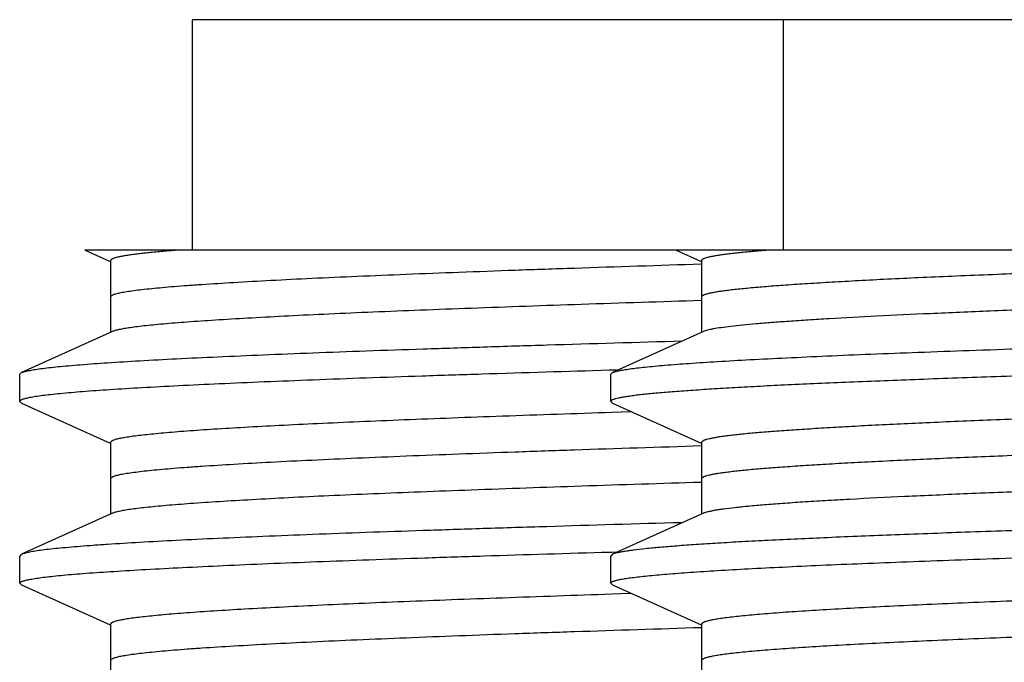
# Model space of a CAD drawing. Header units: inches. Extents: x 0 to 22, y 0 to 17.
# Tile 93 of 217: x 8.4283 to 8.5366, y 5.7005 to 5.7713. Entities that reach past the tile are written whole.
import ezdxf

# ---------------------------------------------------------------- set-up
doc = ezdxf.new("R2010")
doc.units = ezdxf.units.IN
doc.header["$LTSCALE"] = 1.21
doc.header["$MEASUREMENT"] = 0
doc.layers.get('0').update_dxf_attribs({"linetype": 'CONTINUOUS'})
doc.layers.add('02___PRT_ALL_AXES', color=7, linetype='CONTINUOUS')

msp = doc.modelspace()

# ---------------------------------------------------------------- linework, layer by layer
at = {"color": 7, "linetype": 'CONTINUOUS'}
for p, q in [((8.43545, 5.74592), (8.43549, 5.7459)), ((8.43545, 5.74592), (8.73132, 5.74592)), ((8.43549, 5.7459), (8.43826, 5.74465)), ((8.50045, 5.74592), (8.50049, 5.7459)), ((8.50049, 5.7459), (8.50326, 5.74465)), ((8.4383, 5.74473), (8.4383, 5.73683)), ((8.5033, 5.74473), (8.5033, 5.73683)), ((8.43852, 5.73693), (8.4285, 5.73242)), ((8.50352, 5.73693), (8.4935, 5.73242)), ((8.4283, 5.73223), (8.4285, 5.73242)), ((8.49335, 5.73267), (8.49314, 5.73267)), ((8.4933, 5.73223), (8.4935, 5.73242)), ((8.49396, 5.73269), (8.49335, 5.73267)), ((8.4283, 5.72923), (8.4285, 5.72905)), ((8.4285, 5.72905), (8.43826, 5.72465)), ((8.4933, 5.72923), (8.4935, 5.72905)), ((8.4935, 5.72905), (8.50326, 5.72465)), ((8.49549, 5.72809), (8.49343, 5.72802)), ((8.4383, 5.72473), (8.4383, 5.71683)), ((8.5033, 5.72473), (8.5033, 5.71683)), ((8.43852, 5.71693), (8.4285, 5.71242)), ((8.50352, 5.71693), (8.4935, 5.71242)), ((8.49321, 5.71267), (8.49341, 5.71267)), ((8.49341, 5.71267), (8.49401, 5.71269)), ((8.4285, 5.71242), (8.4283, 5.71223)), ((8.4283, 5.70923), (8.4283, 5.71223)), ((8.4935, 5.71242), (8.4933, 5.71223)), ((8.4933, 5.70923), (8.4933, 5.71223)), ((8.4285, 5.70905), (8.4283, 5.70923)), ((8.4285, 5.70905), (8.43826, 5.70465)), ((8.4935, 5.70905), (8.4933, 5.70923)), ((8.4935, 5.70905), (8.50326, 5.70465)), ((8.49547, 5.70809), (8.4934, 5.70802)), ((8.4383, 5.70473), (8.4383, 5.69683)), ((8.5033, 5.70473), (8.5033, 5.69683))]:
    msp.add_line(p, q, dxfattribs=at)
for points, knots in [([(8.44607, 5.74592), (8.44547, 5.74587), (8.44434, 5.74578), (8.44298, 5.74566), (8.44201, 5.74555), (8.44137, 5.74548), (8.4408, 5.74541), (8.44028, 5.74533), (8.43982, 5.74526), (8.43942, 5.74519), (8.43908, 5.74511), (8.43881, 5.74504), (8.43862, 5.74498), (8.43849, 5.74492), (8.43843, 5.74489), (8.43837, 5.74485), (8.43833, 5.74481), (8.43831, 5.74477), (8.4383, 5.74475), (8.4383, 5.74473)], [0, 0, 0, 0, 0.227949, 0.426883, 0.515323, 0.596334, 0.669863, 0.735868, 0.794341, 0.845287, 0.888726, 0.924703, 0.953314, 0.964923, 0.974794, 0.983012, 0.989731, 0.995228, 1, 1, 1, 1]), ([(8.51107, 5.74592), (8.51047, 5.74587), (8.50934, 5.74578), (8.50798, 5.74566), (8.50701, 5.74555), (8.50637, 5.74548), (8.5058, 5.74541), (8.50528, 5.74533), (8.50482, 5.74526), (8.50442, 5.74519), (8.50408, 5.74511), (8.50381, 5.74504), (8.50362, 5.74498), (8.50349, 5.74492), (8.50343, 5.74489), (8.50337, 5.74485), (8.50333, 5.74481), (8.50331, 5.74477), (8.5033, 5.74475), (8.5033, 5.74473)], [0, 0, 0, 0, 0.227949, 0.426883, 0.515323, 0.596334, 0.669863, 0.735868, 0.794341, 0.845287, 0.888726, 0.924703, 0.953314, 0.964923, 0.974794, 0.983012, 0.989731, 0.995228, 1, 1, 1, 1]), ([(8.72563, 5.74592), (8.72518, 5.74587), (8.7242, 5.74577), (8.72263, 5.74563), (8.72084, 5.74549), (8.71806, 5.7453), (8.7141, 5.74506), (8.70879, 5.74478), (8.70275, 5.7445), (8.69604, 5.74422), (8.68871, 5.74394), (8.67787, 5.74356), (8.66322, 5.74309), (8.64467, 5.74254), (8.62524, 5.74199), (8.60553, 5.74143), (8.58921, 5.74097), (8.57647, 5.74059), (8.56734, 5.74031), (8.55858, 5.74003), (8.55027, 5.73975), (8.54248, 5.73947), (8.53526, 5.73919), (8.52867, 5.73891), (8.52277, 5.73864), (8.51829, 5.7384), (8.51509, 5.7382), (8.51298, 5.73806), (8.51107, 5.73792), (8.50936, 5.73778), (8.50787, 5.73765), (8.50658, 5.73751), (8.50551, 5.73737), (8.50475, 5.73725), (8.50425, 5.73715), (8.50396, 5.73708), (8.50372, 5.73701), (8.50358, 5.73696), (8.50352, 5.73693)], [0, 0, 0, 0, 0.00617, 0.013285, 0.021328, 0.030285, 0.050865, 0.07487, 0.102117, 0.132394, 0.165466, 0.201077, 0.278792, 0.363128, 0.451467, 0.541068, 0.629149, 0.671761, 0.712978, 0.752476, 0.789951, 0.82511, 0.857682, 0.887413, 0.914072, 0.937455, 0.94786, 0.95738, 0.965997, 0.973697, 0.980462, 0.986282, 0.99115, 0.995057, 0.996649, 0.998002, 0.999118, 1, 1, 1, 1]), ([(8.50327, 5.74034), (8.49887, 5.7402), (8.49043, 5.73993), (8.48013, 5.73957), (8.4725, 5.73928), (8.46728, 5.73907), (8.46244, 5.73886), (8.45799, 5.73865), (8.45396, 5.73843), (8.45037, 5.73822), (8.44723, 5.73801), (8.4449, 5.73783), (8.44327, 5.73768), (8.44223, 5.73758), (8.4413, 5.73747), (8.44051, 5.73737), (8.43983, 5.73726), (8.43928, 5.73716), (8.4389, 5.73707), (8.43866, 5.73699), (8.43856, 5.73695), (8.43852, 5.73693)], [0, 0, 0, 0, 0.203582, 0.39034, 0.476359, 0.556948, 0.631756, 0.700444, 0.762711, 0.818284, 0.866911, 0.908391, 0.92639, 0.942538, 0.95682, 0.969224, 0.979742, 0.988367, 0.995109, 0.997782, 1, 1, 1, 1]), ([(8.73871, 5.73892), (8.7386, 5.73889), (8.73836, 5.73884), (8.73797, 5.73876), (8.73751, 5.73869), (8.73676, 5.73858), (8.73566, 5.73845), (8.73413, 5.7383), (8.73233, 5.73815), (8.73027, 5.738), (8.72796, 5.73785), (8.72539, 5.7377), (8.72258, 5.73755), (8.71835, 5.73734), (8.7125, 5.73709), (8.70485, 5.73679), (8.69639, 5.73649), (8.68721, 5.73619), (8.67739, 5.73589), (8.66701, 5.73558), (8.65618, 5.73528), (8.64499, 5.73498), (8.62964, 5.73458), (8.61416, 5.73418), (8.59867, 5.73378), (8.58723, 5.73348), (8.57605, 5.73317), (8.56523, 5.73287), (8.55487, 5.73257), (8.54507, 5.73227), (8.53591, 5.73197), (8.52748, 5.73167), (8.52095, 5.73141), (8.51614, 5.73121), (8.51286, 5.73106), (8.50983, 5.73091), (8.50703, 5.73075), (8.50448, 5.7306), (8.50218, 5.73045), (8.50014, 5.7303), (8.4986, 5.73017), (8.4975, 5.73007), (8.49678, 5.72999), (8.49613, 5.72992), (8.49554, 5.72984), (8.49502, 5.72977), (8.49457, 5.72969), (8.49419, 5.72962), (8.49391, 5.72955), (8.49373, 5.7295), (8.49362, 5.72946), (8.49352, 5.72943), (8.49344, 5.72939), (8.49338, 5.72935), (8.49334, 5.72931), (8.49331, 5.72928), (8.4933, 5.72925), (8.4933, 5.72923)], [0, 0, 0, 0, 0.001344, 0.002962, 0.004857, 0.007027, 0.012192, 0.01845, 0.025787, 0.034188, 0.043637, 0.054112, 0.065589, 0.078043, 0.105769, 0.137041, 0.171576, 0.209064, 0.249166, 0.291521, 0.335745, 0.38144, 0.428193, 0.523178, 0.570552, 0.617277, 0.662929, 0.707097, 0.749382, 0.789402, 0.826796, 0.861227, 0.892383, 0.906645, 0.919986, 0.932375, 0.943786, 0.954193, 0.963572, 0.971902, 0.979167, 0.982396, 0.985351, 0.988034, 0.990442, 0.992575, 0.994432, 0.996015, 0.997322, 0.997874, 0.998358, 0.998776, 0.999129, 0.999421, 0.999655, 0.999842, 1, 1, 1, 1]), ([(8.4935, 5.73242), (8.49354, 5.73244), (8.49364, 5.73247), (8.49387, 5.73255), (8.49424, 5.73263), (8.49478, 5.73273), (8.49544, 5.73283), (8.49623, 5.73293), (8.49713, 5.73303), (8.49816, 5.73313), (8.49977, 5.73328), (8.50208, 5.73345), (8.5052, 5.73365), (8.50876, 5.73385), (8.51277, 5.73405), (8.5172, 5.73426), (8.52204, 5.73446), (8.52725, 5.73466), (8.53492, 5.73494), (8.54528, 5.73528), (8.55855, 5.73568), (8.57275, 5.73609), (8.58767, 5.73649), (8.60305, 5.73689), (8.61865, 5.73729), (8.6342, 5.7377), (8.64947, 5.7381), (8.6642, 5.7385), (8.67381, 5.73878), (8.67848, 5.73892)], [0, 0, 0, 0, 0.000745, 0.00165, 0.003947, 0.006901, 0.010515, 0.014787, 0.019715, 0.025297, 0.031527, 0.045904, 0.062794, 0.082129, 0.10383, 0.127813, 0.153976, 0.182217, 0.212419, 0.27821, 0.350278, 0.427453, 0.508479, 0.592036, 0.676764, 0.761287, 0.844222, 0.924235, 1, 1, 1, 1]), ([(8.4285, 5.73242), (8.42855, 5.73244), (8.42865, 5.73248), (8.42883, 5.73253), (8.42904, 5.73258), (8.42939, 5.73266), (8.42991, 5.73275), (8.43066, 5.73286), (8.43154, 5.73297), (8.43256, 5.73308), (8.43372, 5.73318), (8.43553, 5.73334), (8.43814, 5.73352), (8.44166, 5.73374), (8.4457, 5.73395), (8.45023, 5.73417), (8.45522, 5.73438), (8.46067, 5.7346), (8.46654, 5.73482), (8.47281, 5.73503), (8.47944, 5.73525), (8.48893, 5.73555), (8.4962, 5.73576), (8.50114, 5.7359)], [0, 0, 0, 0, 0.002045, 0.004554, 0.007536, 0.010996, 0.019355, 0.029634, 0.04183, 0.055937, 0.071941, 0.089825, 0.131146, 0.179725, 0.235332, 0.297717, 0.366588, 0.441625, 0.522481, 0.608777, 0.700115, 0.796064, 1, 1, 1, 1]), ([(8.72908, 5.73454), (8.72901, 5.73451), (8.72886, 5.73445), (8.72859, 5.73437), (8.72826, 5.7343), (8.72786, 5.73422), (8.7274, 5.73415), (8.72665, 5.73404), (8.72556, 5.73391), (8.72407, 5.73376), (8.72232, 5.73361), (8.72033, 5.73345), (8.7181, 5.7333), (8.71563, 5.73315), (8.71189, 5.73294), (8.70667, 5.73268), (8.69979, 5.73238), (8.69214, 5.73207), (8.68378, 5.73177), (8.6748, 5.73146), (8.66528, 5.73116), (8.65531, 5.73085), (8.64498, 5.73055), (8.63438, 5.73024), (8.62361, 5.72994), (8.61278, 5.72964), (8.60198, 5.72933), (8.59131, 5.72903), (8.58087, 5.72872), (8.57076, 5.72842), (8.56107, 5.72811), (8.5519, 5.72781), (8.54331, 5.7275), (8.53541, 5.7272), (8.52825, 5.7269), (8.52278, 5.72664), (8.51883, 5.72643), (8.5162, 5.72627), (8.51381, 5.72612), (8.51165, 5.72597), (8.50973, 5.72582), (8.50828, 5.72569), (8.50725, 5.72558), (8.50657, 5.7255), (8.50596, 5.72543), (8.50541, 5.72535), (8.50492, 5.72528), (8.50449, 5.7252), (8.50414, 5.72512), (8.50388, 5.72506), (8.5037, 5.725), (8.5036, 5.72497), (8.50351, 5.72493), (8.50343, 5.72489), (8.50338, 5.72485), (8.50333, 5.72481), (8.50331, 5.72478), (8.5033, 5.72475), (8.5033, 5.72473)], [0, 0, 0, 0, 0.000957, 0.002188, 0.003697, 0.005486, 0.007555, 0.009906, 0.015449, 0.022103, 0.029854, 0.038689, 0.048586, 0.059522, 0.071475, 0.098314, 0.128856, 0.162821, 0.199896, 0.239737, 0.281977, 0.326226, 0.372075, 0.419101, 0.466867, 0.514934, 0.562856, 0.610191, 0.656501, 0.701358, 0.744347, 0.785072, 0.823156, 0.858247, 0.890022, 0.918188, 0.930836, 0.942487, 0.953114, 0.962696, 0.971208, 0.978632, 0.981932, 0.984955, 0.987699, 0.990162, 0.992345, 0.994246, 0.995867, 0.997209, 0.997777, 0.998276, 0.998708, 0.999074, 0.999379, 0.999626, 0.999827, 1, 1, 1, 1]), ([(8.49314, 5.73267), (8.48846, 5.73253), (8.4816, 5.73232), (8.47268, 5.73203), (8.46651, 5.73182), (8.46072, 5.7316), (8.45534, 5.73139), (8.45039, 5.73118), (8.44591, 5.73096), (8.4419, 5.73075), (8.43839, 5.73054), (8.43539, 5.73033), (8.43322, 5.73014), (8.43175, 5.72999), (8.43085, 5.72989), (8.43009, 5.72978), (8.42954, 5.72969), (8.42916, 5.72961), (8.42894, 5.72956), (8.42875, 5.72951), (8.42859, 5.72945), (8.42846, 5.7294), (8.42838, 5.72936), (8.42834, 5.72932), (8.42832, 5.72929), (8.4283, 5.72926), (8.4283, 5.72924), (8.4283, 5.72923)], [0, 0, 0, 0, 0.21589, 0.316522, 0.411658, 0.500875, 0.583761, 0.659946, 0.729085, 0.790865, 0.845013, 0.891281, 0.929477, 0.945493, 0.959433, 0.971289, 0.981055, 0.985155, 0.988733, 0.991794, 0.994343, 0.996393, 0.997967, 0.998592, 0.999123, 0.999582, 1, 1, 1, 1]), ([(8.49343, 5.72802), (8.48943, 5.72789), (8.48356, 5.72769), (8.47594, 5.72741), (8.47067, 5.72721), (8.46575, 5.727), (8.46118, 5.7268), (8.45698, 5.72659), (8.45318, 5.72639), (8.44979, 5.72619), (8.44722, 5.72601), (8.44539, 5.72587), (8.44418, 5.72577), (8.44307, 5.72566), (8.44209, 5.72556), (8.44121, 5.72546), (8.44045, 5.72536), (8.43981, 5.72526), (8.43934, 5.72517), (8.43903, 5.7251), (8.43884, 5.72505), (8.43868, 5.725), (8.43854, 5.72495), (8.43844, 5.72489), (8.43837, 5.72485), (8.43833, 5.72481), (8.43831, 5.72478), (8.4383, 5.72475), (8.4383, 5.72473)], [0, 0, 0, 0, 0.21725, 0.318209, 0.413485, 0.50269, 0.585447, 0.661415, 0.730283, 0.791759, 0.845601, 0.869588, 0.891583, 0.911569, 0.929528, 0.945443, 0.9593, 0.971088, 0.980808, 0.984895, 0.98847, 0.991538, 0.994104, 0.996185, 0.997807, 0.998464, 0.999035, 1, 1, 1, 1]), ([(8.7293, 5.72673), (8.7293, 5.72672), (8.72929, 5.72669), (8.72927, 5.72665), (8.72922, 5.72662), (8.72917, 5.72658), (8.72909, 5.72654), (8.729, 5.7265), (8.72889, 5.72646), (8.72872, 5.72641), (8.72846, 5.72634), (8.7281, 5.72627), (8.72768, 5.72619), (8.72719, 5.72612), (8.72664, 5.72604), (8.72602, 5.72596), (8.72535, 5.72589), (8.72431, 5.72578), (8.72287, 5.72565), (8.72095, 5.7255), (8.71879, 5.72535), (8.7164, 5.7252), (8.71377, 5.72504), (8.70982, 5.72483), (8.70435, 5.72457), (8.69719, 5.72427), (8.68929, 5.72397), (8.6807, 5.72366), (8.67153, 5.72336), (8.66184, 5.72305), (8.65173, 5.72275), (8.64129, 5.72244), (8.63062, 5.72214), (8.61982, 5.72183), (8.60899, 5.72153), (8.59822, 5.72122), (8.58762, 5.72092), (8.57729, 5.72061), (8.56732, 5.72031), (8.5578, 5.72), (8.54882, 5.7197), (8.54046, 5.7194), (8.53281, 5.71909), (8.52593, 5.71879), (8.52071, 5.71853), (8.51697, 5.71832), (8.5145, 5.71817), (8.51227, 5.71801), (8.51028, 5.71786), (8.50853, 5.71771), (8.50704, 5.71756), (8.50595, 5.71743), (8.5052, 5.71732), (8.50474, 5.71725), (8.50434, 5.71717), (8.50401, 5.71709), (8.50374, 5.71702), (8.50359, 5.71696), (8.50352, 5.71693)], [0, 0, 0, 0, 0.000173, 0.000374, 0.000621, 0.000926, 0.001292, 0.001724, 0.002223, 0.00279, 0.004132, 0.005753, 0.007655, 0.009838, 0.012301, 0.015045, 0.018067, 0.021367, 0.028792, 0.037304, 0.046885, 0.057513, 0.069164, 0.081811, 0.109978, 0.141753, 0.176844, 0.214928, 0.255652, 0.298642, 0.343499, 0.389809, 0.437144, 0.485066, 0.533133, 0.580899, 0.627925, 0.673774, 0.718023, 0.760263, 0.800104, 0.837179, 0.871144, 0.901687, 0.928525, 0.940478, 0.951414, 0.961311, 0.970146, 0.977898, 0.984551, 0.990094, 0.992445, 0.994515, 0.996304, 0.997812, 0.999043, 1, 1, 1, 1]), ([(8.73929, 5.72219), (8.73928, 5.72218), (8.73926, 5.72215), (8.73921, 5.72211), (8.73915, 5.72207), (8.73903, 5.72202), (8.73883, 5.72195), (8.73854, 5.72188), (8.73819, 5.7218), (8.73776, 5.72173), (8.73726, 5.72165), (8.73646, 5.72155), (8.73529, 5.72141), (8.73367, 5.72126), (8.73179, 5.72111), (8.72964, 5.72096), (8.72723, 5.72081), (8.72456, 5.72066), (8.72164, 5.72051), (8.71849, 5.72035), (8.71509, 5.7202), (8.71012, 5.71999), (8.70338, 5.71973), (8.69471, 5.71943), (8.68532, 5.71913), (8.67529, 5.71882), (8.66472, 5.71852), (8.6537, 5.71822), (8.64234, 5.71791), (8.63074, 5.71761), (8.619, 5.7173), (8.60725, 5.717), (8.59557, 5.7167), (8.58409, 5.71639), (8.5729, 5.71609), (8.56211, 5.71578), (8.55182, 5.71548), (8.54212, 5.71518), (8.53311, 5.71487), (8.52486, 5.71457), (8.51745, 5.71427), (8.51184, 5.71401), (8.50782, 5.7138), (8.50517, 5.71365), (8.50278, 5.7135), (8.50065, 5.71334), (8.49879, 5.71319), (8.49719, 5.71304), (8.49604, 5.71291), (8.49525, 5.7128), (8.49477, 5.71273), (8.49435, 5.71265), (8.494, 5.71258), (8.49373, 5.7125), (8.49357, 5.71245), (8.4935, 5.71242)], [0, 0, 0, 0, 0.000194, 0.000437, 0.00074, 0.001106, 0.002038, 0.003243, 0.004726, 0.006489, 0.008533, 0.010857, 0.016341, 0.022932, 0.030618, 0.039382, 0.049203, 0.060062, 0.071932, 0.084786, 0.098596, 0.11333, 0.145431, 0.180796, 0.2191, 0.259991, 0.303093, 0.348009, 0.394328, 0.441623, 0.489461, 0.537401, 0.585, 0.631822, 0.677435, 0.721422, 0.763376, 0.802915, 0.839673, 0.873313, 0.903527, 0.930038, 0.941828, 0.952604, 0.962342, 0.97102, 0.978619, 0.985122, 0.990517, 0.992796, 0.994794, 0.996512, 0.997951, 0.999112, 1, 1, 1, 1]), ([(8.50328, 5.72034), (8.49888, 5.7202), (8.49044, 5.71993), (8.48014, 5.71957), (8.4725, 5.71928), (8.46729, 5.71907), (8.46244, 5.71886), (8.458, 5.71865), (8.45397, 5.71843), (8.45037, 5.71822), (8.44723, 5.71801), (8.4449, 5.71783), (8.44327, 5.71768), (8.44223, 5.71758), (8.44131, 5.71747), (8.44051, 5.71737), (8.43983, 5.71726), (8.43928, 5.71716), (8.4389, 5.71707), (8.43866, 5.71699), (8.43856, 5.71695), (8.43852, 5.71693)], [0, 0, 0, 0, 0.20358, 0.390337, 0.476355, 0.556944, 0.631753, 0.700441, 0.762711, 0.818282, 0.866911, 0.90839, 0.926389, 0.942537, 0.95682, 0.969225, 0.979742, 0.988366, 0.995108, 0.997782, 1, 1, 1, 1]), ([(8.50109, 5.7159), (8.49614, 5.71576), (8.48888, 5.71554), (8.4794, 5.71525), (8.47277, 5.71503), (8.46651, 5.71482), (8.46065, 5.7146), (8.4552, 5.71438), (8.45021, 5.71417), (8.44569, 5.71395), (8.44166, 5.71374), (8.43861, 5.71355), (8.43644, 5.7134), (8.43501, 5.71329), (8.43371, 5.71318), (8.43255, 5.71308), (8.43153, 5.71297), (8.43065, 5.71286), (8.42991, 5.71275), (8.42939, 5.71266), (8.42904, 5.71258), (8.42883, 5.71253), (8.42865, 5.71248), (8.42855, 5.71244), (8.4285, 5.71242)], [0, 0, 0, 0, 0.203941, 0.299893, 0.391227, 0.477523, 0.558374, 0.633408, 0.702276, 0.764656, 0.820265, 0.868839, 0.890421, 0.910166, 0.928049, 0.944052, 0.958159, 0.97036, 0.980642, 0.989, 0.992459, 0.995442, 0.997953, 1, 1, 1, 1]), ([(8.49331, 5.70928), (8.49332, 5.7093), (8.49335, 5.70933), (8.49342, 5.70938), (8.49352, 5.70943), (8.49365, 5.70948), (8.4938, 5.70952), (8.49406, 5.70959), (8.49446, 5.70968), (8.49503, 5.70977), (8.4957, 5.70987), (8.49649, 5.70996), (8.49739, 5.71006), (8.4984, 5.71016), (8.49996, 5.71029), (8.50218, 5.71046), (8.50517, 5.71065), (8.50857, 5.71084), (8.51237, 5.71103), (8.51655, 5.71123), (8.5211, 5.71142), (8.52601, 5.71161), (8.53126, 5.71181), (8.53886, 5.71207), (8.54905, 5.7124), (8.56199, 5.71278), (8.57574, 5.71317), (8.59009, 5.71355), (8.60483, 5.71394), (8.61973, 5.71432), (8.63459, 5.71471), (8.64918, 5.71509), (8.65879, 5.71536), (8.66351, 5.71549)], [0, 0, 0, 0, 0.000368, 0.000859, 0.001494, 0.002282, 0.003228, 0.004335, 0.007034, 0.010386, 0.014392, 0.019051, 0.024358, 0.03031, 0.036904, 0.05199, 0.069561, 0.089556, 0.111899, 0.136509, 0.163296, 0.192159, 0.222993, 0.255682, 0.326138, 0.402481, 0.48358, 0.56823, 0.655177, 0.743132, 0.83078, 0.916838, 1, 1, 1, 1]), ([(8.42831, 5.70928), (8.42832, 5.7093), (8.42836, 5.70934), (8.42844, 5.70939), (8.42856, 5.70944), (8.4287, 5.70949), (8.42888, 5.70955), (8.42919, 5.70962), (8.42966, 5.70971), (8.43033, 5.70982), (8.43113, 5.70992), (8.43206, 5.71003), (8.43313, 5.71013), (8.43432, 5.71024), (8.43618, 5.71038), (8.43881, 5.71056), (8.44234, 5.71077), (8.44635, 5.71098), (8.45083, 5.71119), (8.45575, 5.71141), (8.4611, 5.71162), (8.46684, 5.71183), (8.47296, 5.71204), (8.48179, 5.71233), (8.48858, 5.71253), (8.49321, 5.71267)], [0, 0, 0, 0, 0.001065, 0.002524, 0.00444, 0.006839, 0.009734, 0.013132, 0.021451, 0.031813, 0.044216, 0.05865, 0.075103, 0.093562, 0.11401, 0.160773, 0.215193, 0.277036, 0.346026, 0.421866, 0.504214, 0.592714, 0.68697, 0.786568, 1, 1, 1, 1]), ([(8.65967, 5.71099), (8.6553, 5.71085), (8.64641, 5.71059), (8.63292, 5.7102), (8.61917, 5.70981), (8.60538, 5.70943), (8.59176, 5.70904), (8.5785, 5.70865), (8.56582, 5.70826), (8.55389, 5.70788), (8.54451, 5.70755), (8.53752, 5.70728), (8.53271, 5.70709), (8.52822, 5.70689), (8.52405, 5.7067), (8.52024, 5.7065), (8.51678, 5.70631), (8.5137, 5.70612), (8.51138, 5.70595), (8.50971, 5.70581), (8.50862, 5.70572), (8.50762, 5.70562), (8.50672, 5.70552), (8.50593, 5.70542), (8.50524, 5.70533), (8.50466, 5.70523), (8.50424, 5.70515), (8.50396, 5.70508), (8.50379, 5.70503), (8.50364, 5.70498), (8.50352, 5.70493), (8.50342, 5.70489), (8.50336, 5.70484), (8.50331, 5.70479), (8.5033, 5.70475), (8.5033, 5.70473)], [0, 0, 0, 0, 0.083711, 0.170354, 0.258581, 0.347093, 0.43455, 0.519635, 0.601071, 0.677631, 0.748163, 0.780834, 0.811608, 0.840372, 0.867014, 0.891438, 0.913552, 0.933271, 0.950526, 0.958208, 0.965251, 0.971648, 0.977396, 0.982489, 0.986923, 0.990696, 0.993809, 0.995118, 0.996264, 0.997249, 0.998075, 0.998747, 0.999274, 0.999677, 1, 1, 1, 1]), ([(8.4283, 5.70923), (8.4283, 5.70924), (8.4283, 5.70925), (8.42831, 5.70927), (8.42831, 5.70928)], [0, 0, 0, 0, 0.240981, 1, 1, 1, 1]), ([(8.4933, 5.70923), (8.4933, 5.70924), (8.4933, 5.70925), (8.49331, 5.70927), (8.49331, 5.70928)], [0, 0, 0, 0, 0.240981, 1, 1, 1, 1]), ([(8.4934, 5.70802), (8.4894, 5.70789), (8.48353, 5.70769), (8.47591, 5.70741), (8.47065, 5.70721), (8.46573, 5.707), (8.46116, 5.7068), (8.45697, 5.70659), (8.45317, 5.70639), (8.44978, 5.70619), (8.44722, 5.70601), (8.44538, 5.70587), (8.44417, 5.70577), (8.44307, 5.70566), (8.44208, 5.70556), (8.44121, 5.70546), (8.44045, 5.70536), (8.4398, 5.70526), (8.43934, 5.70517), (8.43903, 5.7051), (8.43884, 5.70505), (8.43868, 5.705), (8.43854, 5.70495), (8.43844, 5.70489), (8.43837, 5.70485), (8.43833, 5.70481), (8.43831, 5.70478), (8.4383, 5.70475), (8.4383, 5.70473)], [0, 0, 0, 0, 0.21726, 0.318222, 0.413499, 0.502704, 0.585461, 0.661427, 0.730294, 0.791768, 0.845606, 0.869593, 0.891588, 0.911573, 0.92953, 0.945444, 0.959301, 0.971089, 0.980808, 0.984895, 0.988469, 0.991536, 0.994103, 0.996184, 0.997806, 0.998463, 0.999034, 1, 1, 1, 1]), ([(8.65967, 5.70299), (8.65544, 5.70286), (8.64684, 5.7026), (8.63379, 5.70223), (8.62049, 5.70185), (8.60713, 5.70148), (8.5939, 5.7011), (8.58098, 5.70072), (8.56857, 5.70035), (8.55683, 5.69997), (8.54592, 5.6996), (8.53744, 5.69928), (8.53118, 5.69902), (8.52692, 5.69883), (8.52299, 5.69864), (8.51938, 5.69846), (8.51611, 5.69827), (8.5132, 5.69808), (8.51066, 5.69789), (8.50848, 5.69771), (8.50691, 5.69755), (8.50584, 5.69741), (8.50519, 5.69732), (8.50463, 5.69723), (8.50417, 5.69713), (8.50385, 5.69705), (8.50364, 5.69698), (8.50356, 5.69695), (8.50352, 5.69693)], [0, 0, 0, 0, 0.081155, 0.165106, 0.250622, 0.336525, 0.421596, 0.504634, 0.58447, 0.659977, 0.73009, 0.793822, 0.823011, 0.850276, 0.875519, 0.898656, 0.919603, 0.938287, 0.954645, 0.96862, 0.980167, 0.985019, 0.989252, 0.992864, 0.995856, 0.998231, 0.99919, 1, 1, 1, 1])]:
    msp.add_open_spline(points, degree=3, knots=knots, dxfattribs=at)
at = {"color": 9, "linetype": 'CONTINUOUS'}
for points, knots in [([(8.62294, 5.74592), (8.6191, 5.74581), (8.61145, 5.7456), (8.60004, 5.74528), (8.58879, 5.74495), (8.57783, 5.74463), (8.56727, 5.74431), (8.55722, 5.74399), (8.54778, 5.74366), (8.53905, 5.74334), (8.53226, 5.74307), (8.52725, 5.74285), (8.52383, 5.74269), (8.52065, 5.74252), (8.51772, 5.74236), (8.51505, 5.7422), (8.51264, 5.74204), (8.51049, 5.74188), (8.50888, 5.74174), (8.50773, 5.74163), (8.50697, 5.74155), (8.50628, 5.74147), (8.50566, 5.74139), (8.50511, 5.74131), (8.50464, 5.74123), (8.50424, 5.74115), (8.50395, 5.74108), (8.50375, 5.74102), (8.50363, 5.74098), (8.50353, 5.74094), (8.50345, 5.7409), (8.50338, 5.74086), (8.50334, 5.74082), (8.50331, 5.74078), (8.5033, 5.74075), (8.5033, 5.74073)], [0, 0, 0, 0, 0.095973, 0.191574, 0.285731, 0.377505, 0.46595, 0.55014, 0.629207, 0.702336, 0.768766, 0.799254, 0.827814, 0.854376, 0.878872, 0.901235, 0.921412, 0.939353, 0.955008, 0.961968, 0.968344, 0.974133, 0.979331, 0.983937, 0.987947, 0.991364, 0.99419, 0.995383, 0.996431, 0.997336, 0.998102, 0.998735, 0.999245, 0.999654, 1, 1, 1, 1]), ([(8.50326, 5.74434), (8.49861, 5.74419), (8.49179, 5.74397), (8.48291, 5.74367), (8.47674, 5.74344), (8.47094, 5.74322), (8.46555, 5.74299), (8.46058, 5.74277), (8.45607, 5.74255), (8.45203, 5.74232), (8.44898, 5.74213), (8.44679, 5.74198), (8.44534, 5.74187), (8.44402, 5.74175), (8.44284, 5.74164), (8.44179, 5.74153), (8.44088, 5.74142), (8.44021, 5.74132), (8.43974, 5.74124), (8.43944, 5.74119), (8.43917, 5.74113), (8.43895, 5.74108), (8.43875, 5.74102), (8.43859, 5.74097), (8.43847, 5.74091), (8.43839, 5.74086), (8.43834, 5.74082), (8.43832, 5.74079), (8.4383, 5.74076), (8.4383, 5.74074), (8.4383, 5.74073)], [0, 0, 0, 0, 0.213977, 0.314097, 0.408969, 0.498112, 0.581087, 0.657479, 0.726906, 0.789028, 0.843531, 0.867845, 0.890158, 0.910443, 0.928675, 0.944838, 0.958914, 0.97089, 0.976087, 0.980756, 0.9849, 0.988519, 0.991618, 0.994204, 0.996288, 0.997896, 0.998537, 0.999086, 0.999563, 1, 1, 1, 1]), ([(8.7293, 5.73073), (8.7293, 5.73072), (8.72929, 5.73069), (8.72926, 5.73065), (8.72922, 5.73061), (8.72916, 5.73057), (8.72908, 5.73054), (8.72899, 5.7305), (8.72888, 5.73046), (8.7287, 5.7304), (8.72843, 5.73034), (8.72805, 5.73026), (8.72761, 5.73018), (8.72711, 5.7301), (8.72653, 5.73003), (8.72589, 5.72995), (8.72518, 5.72987), (8.72411, 5.72976), (8.72261, 5.72963), (8.72061, 5.72948), (8.71837, 5.72932), (8.71588, 5.72916), (8.71315, 5.72901), (8.70904, 5.72879), (8.70337, 5.72853), (8.69595, 5.72822), (8.68776, 5.72791), (8.67888, 5.7276), (8.6694, 5.72729), (8.6594, 5.72698), (8.649, 5.72667), (8.63827, 5.72636), (8.62734, 5.72605), (8.6163, 5.72573), (8.60526, 5.72542), (8.59432, 5.72511), (8.5836, 5.7248), (8.57319, 5.72449), (8.5632, 5.72418), (8.55372, 5.72387), (8.54484, 5.72356), (8.53665, 5.72325), (8.52923, 5.72294), (8.52356, 5.72267), (8.51945, 5.72246), (8.51672, 5.7223), (8.51423, 5.72215), (8.51198, 5.72199), (8.50999, 5.72184), (8.50849, 5.72171), (8.50741, 5.7216), (8.50671, 5.72152), (8.50607, 5.72144), (8.50549, 5.72136), (8.50498, 5.72129), (8.50454, 5.72121), (8.50417, 5.72113), (8.5039, 5.72107), (8.50372, 5.72101), (8.50361, 5.72097), (8.50352, 5.72093), (8.50344, 5.72089), (8.50338, 5.72086), (8.50333, 5.72082), (8.50331, 5.72078), (8.5033, 5.72075), (8.5033, 5.72073)], [0, 0, 0, 0, 0.000176, 0.000382, 0.000637, 0.000952, 0.001331, 0.001779, 0.002296, 0.002885, 0.004278, 0.005962, 0.007937, 0.010205, 0.012764, 0.015614, 0.018755, 0.022183, 0.029895, 0.038735, 0.048683, 0.059715, 0.071804, 0.084924, 0.114123, 0.147033, 0.183338, 0.222689, 0.264708, 0.30899, 0.355111, 0.402625, 0.451077, 0.5, 0.548922, 0.597374, 0.644889, 0.69101, 0.735292, 0.777311, 0.816662, 0.852966, 0.885877, 0.915075, 0.928195, 0.940285, 0.951317, 0.961264, 0.970105, 0.977817, 0.981245, 0.984385, 0.987235, 0.989795, 0.992063, 0.994038, 0.995721, 0.997114, 0.997703, 0.998221, 0.998668, 0.999048, 0.999363, 0.999618, 0.999824, 1, 1, 1, 1]), ([(8.50324, 5.72434), (8.49859, 5.72419), (8.49177, 5.72397), (8.4829, 5.72367), (8.47673, 5.72344), (8.47093, 5.72322), (8.46554, 5.72299), (8.46058, 5.72277), (8.45606, 5.72255), (8.45203, 5.72232), (8.44897, 5.72213), (8.44678, 5.72198), (8.44533, 5.72187), (8.44402, 5.72175), (8.44283, 5.72164), (8.44179, 5.72153), (8.44088, 5.72142), (8.44021, 5.72132), (8.43974, 5.72124), (8.43944, 5.72119), (8.43917, 5.72113), (8.43895, 5.72108), (8.43875, 5.72102), (8.43859, 5.72097), (8.43847, 5.72091), (8.43839, 5.72086), (8.43834, 5.72082), (8.43832, 5.72079), (8.4383, 5.72076), (8.4383, 5.72074), (8.4383, 5.72073)], [0, 0, 0, 0, 0.213985, 0.314107, 0.408979, 0.498122, 0.581097, 0.657488, 0.726913, 0.789034, 0.843536, 0.867849, 0.890162, 0.910445, 0.928677, 0.944839, 0.958916, 0.97089, 0.976087, 0.980756, 0.9849, 0.988519, 0.991619, 0.994204, 0.996289, 0.997896, 0.998537, 0.999086, 0.999563, 1, 1, 1, 1]), ([(8.65967, 5.70699), (8.6553, 5.70685), (8.64641, 5.70659), (8.63292, 5.7062), (8.61917, 5.70581), (8.60538, 5.70543), (8.59176, 5.70504), (8.5785, 5.70465), (8.56582, 5.70426), (8.55389, 5.70388), (8.54451, 5.70355), (8.53752, 5.70328), (8.53271, 5.70309), (8.52822, 5.70289), (8.52405, 5.7027), (8.52024, 5.7025), (8.51678, 5.70231), (8.5137, 5.70212), (8.51138, 5.70195), (8.50971, 5.70181), (8.50862, 5.70172), (8.50762, 5.70162), (8.50672, 5.70152), (8.50593, 5.70142), (8.50524, 5.70133), (8.50466, 5.70123), (8.50424, 5.70115), (8.50396, 5.70108), (8.50379, 5.70103), (8.50364, 5.70098), (8.50352, 5.70093), (8.50342, 5.70089), (8.50336, 5.70084), (8.50331, 5.70079), (8.5033, 5.70075), (8.5033, 5.70073)], [0, 0, 0, 0, 0.083711, 0.170354, 0.258581, 0.347093, 0.43455, 0.519635, 0.601071, 0.677631, 0.748163, 0.780834, 0.811608, 0.840372, 0.867014, 0.891438, 0.913552, 0.933271, 0.950526, 0.958208, 0.965251, 0.971648, 0.977396, 0.982489, 0.986923, 0.990696, 0.993809, 0.995118, 0.996264, 0.997249, 0.998075, 0.998747, 0.999274, 0.999677, 1, 1, 1, 1]), ([(8.50323, 5.70434), (8.49858, 5.70419), (8.49176, 5.70397), (8.48289, 5.70367), (8.47672, 5.70344), (8.47093, 5.70322), (8.46553, 5.70299), (8.46057, 5.70277), (8.45606, 5.70255), (8.45203, 5.70232), (8.44897, 5.70213), (8.44678, 5.70198), (8.44533, 5.70186), (8.44402, 5.70175), (8.44283, 5.70164), (8.44179, 5.70153), (8.44088, 5.70142), (8.44021, 5.70132), (8.43974, 5.70124), (8.43944, 5.70119), (8.43917, 5.70113), (8.43895, 5.70108), (8.43875, 5.70102), (8.43859, 5.70097), (8.43847, 5.70091), (8.43839, 5.70086), (8.43834, 5.70082), (8.43832, 5.70079), (8.4383, 5.70076), (8.4383, 5.70074), (8.4383, 5.70073)], [0, 0, 0, 0, 0.213988, 0.314111, 0.408985, 0.498128, 0.581102, 0.657492, 0.726917, 0.789037, 0.843538, 0.867851, 0.890163, 0.910446, 0.928678, 0.94484, 0.958916, 0.970891, 0.976087, 0.980756, 0.9849, 0.988519, 0.991619, 0.994204, 0.996288, 0.997896, 0.998537, 0.999086, 0.999563, 1, 1, 1, 1])]:
    msp.add_open_spline(points, degree=3, knots=knots, dxfattribs=at)
at = {"layer": '02___PRT_ALL_AXES', "color": 7, "linetype": 'CONTINUOUS'}
for p, q in [((8.4473, 5.74592), (8.4473, 5.77125)), ((8.7203, 5.77125), (8.4473, 5.77125)), ((8.5123, 5.74592), (8.5123, 5.77125)), ((8.4283, 5.72923), (8.4283, 5.73223)), ((8.4933, 5.72923), (8.4933, 5.73223)), ((8.4283, 5.70923), (8.4283, 5.71223)), ((8.4933, 5.70923), (8.4933, 5.71223))]:
    msp.add_line(p, q, dxfattribs=at)

doc.saveas('drawing.dxf')
